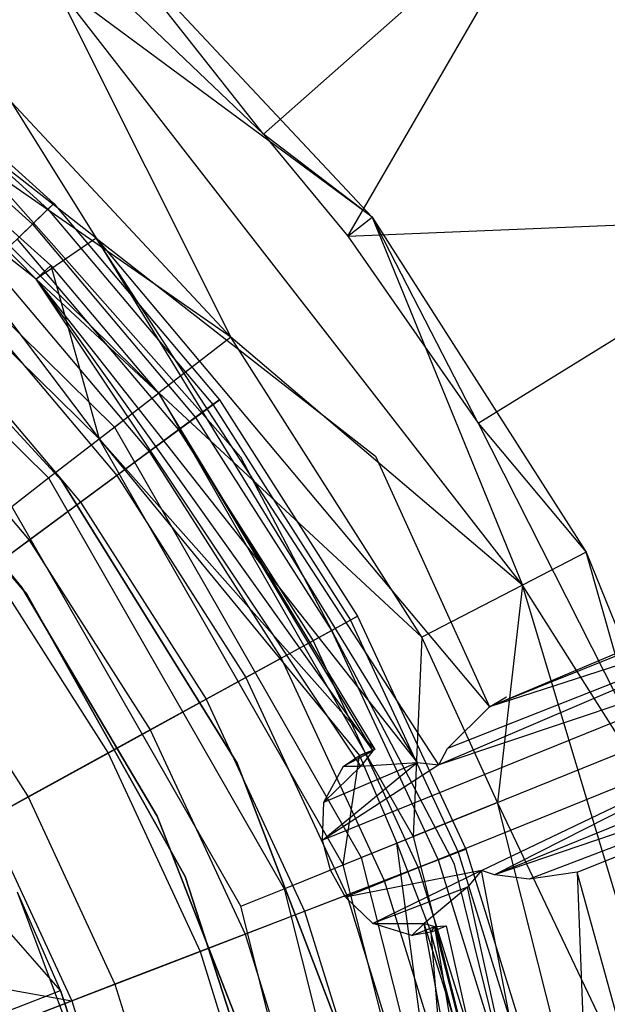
# Model space of a CAD drawing. Extents: x 5.4 to 34.8, y -14.7 to 14.7.
# Tile 172 of 251: x 22.2 to 23.2, y 0.8 to 2.4. Entities that reach past the tile are written whole.
import ezdxf

# ---------------------------------------------------------------- set-up
doc = ezdxf.new("R2010")
doc.units = 0
doc.header["$LTSCALE"] = 2.54
doc.layers.get('0').update_dxf_attribs({"color": 13, "linetype": 'CONTINUOUS'})

# ---------------------------------------------------------------- blocks, each defined once
blk = doc.blocks.new('BOHO_S_PM_7777_STL')
at = {"color": 0}
for p, q in [((22.3629, 2.0487, 25.4475), (21.5702, 2.6687, 25.4475)), ((22.3629, 2.0487, 25.4475), (21.5702, 2.6687, 25.4475)), ((22.6264, 2.2126, 25.563), (23.0893, 2.6215, 24.9682)), ((22.6264, 2.2126, 25.563), (23.0893, 2.6215, 24.9682)), ((22.7595, 2.052, 25.563), (23.0893, 2.6215, 24.9682)), ((22.7595, 2.052, 25.563), (23.0893, 2.6215, 24.9682)), ((22.2164, 2.604, 25.563), (22.6264, 2.2126, 25.563)), ((22.2164, 2.604, 25.563), (22.6264, 2.2126, 25.563)), ((22.2687, 1.9842, 25.6517), (21.5299, 2.5619, 25.6517)), ((22.2687, 1.9842, 25.6517), (21.5299, 2.5619, 25.6517)), ((22.6264, 2.2126, 25.563), (22.3696, 2.5379, 25.6432)), ((22.3696, 2.5379, 25.6432), (22.7977, 2.0817, 25.6432)), ((22.6264, 2.2126, 25.563), (22.3696, 2.5379, 25.6432)), ((22.3696, 2.5379, 25.6432), (22.7977, 2.0817, 25.6432)), ((22.0785, 2.5037, 25.4449), (22.3629, 2.0487, 25.4475)), ((23.0342, 1.5027, 25.8475), (22.2947, 2.4533, 25.8475)), ((22.2947, 2.4533, 25.8475), (22.5753, 1.8929, 25.8507)), ((22.2947, 2.4533, 25.8475), (22.5753, 1.8929, 25.8507)), ((22.7977, 2.0817, 25.6432), (22.2947, 2.4533, 25.8475)), ((23.0342, 1.5027, 25.8475), (22.2947, 2.4533, 25.8475)), ((22.7977, 2.0817, 25.6432), (22.2947, 2.4533, 25.8475)), ((21.9967, 2.374, 16.8047), (22.2964, 2.103, 16.8047)), ((21.9967, 2.374, 16.8047), (22.2964, 2.103, 16.8047)), ((21.8876, 2.3692, 25.704), (22.3677, 1.7327, 25.9286)), ((21.8876, 2.3692, 25.704), (22.3677, 1.7327, 25.9286)), ((21.8876, 2.3692, 25.704), (22.2918, 2.0056, 25.704)), ((21.8876, 2.3692, 25.704), (22.2918, 2.0056, 25.704)), ((21.8876, 2.3692, 25.704), (22.2687, 1.9842, 25.6517)), ((21.8876, 2.3692, 25.704), (22.2687, 1.9842, 25.6517)), ((22.5753, 1.8929, 25.8507), (21.8881, 2.3698, 26.1937)), ((21.8881, 2.3698, 26.1937), (22.462, 1.8055, 26.1937)), ((22.5753, 1.8929, 25.8507), (21.8881, 2.3698, 26.1937)), ((21.8881, 2.3698, 26.1937), (22.462, 1.8055, 26.1937)), ((21.9888, 2.364, 16.4063), (22.2872, 2.0941, 16.4063)), ((21.9888, 2.364, 16.4063), (22.2872, 2.0941, 16.4063)), ((21.9678, 2.3374, 17.2516), (22.2628, 2.0705, 17.2516)), ((21.9678, 2.3374, 17.2516), (22.2628, 2.0705, 17.2516)), ((22.5753, 1.8929, 25.8507), (22.1764, 2.3198, 25.8507)), ((22.5753, 1.8929, 25.8507), (22.1764, 2.3198, 25.8507)), ((21.8352, 2.2989, 26.5706), (22.3919, 1.7514, 26.5706)), ((21.8352, 2.2989, 26.5706), (22.3919, 1.7514, 26.5706)), ((21.8169, 2.2744, 25.9286), (22.3677, 1.7327, 25.9286)), ((21.8169, 2.2744, 25.9286), (22.3677, 1.7327, 25.9286)), ((22.5909, 1.7042, 21.4263), (22.1113, 2.2455, 21.4263)), ((22.5909, 1.7042, 21.4263), (22.1113, 2.2455, 21.4263)), ((22.5909, 1.7042, 21.2294), (22.1113, 2.2455, 21.2294)), ((22.5909, 1.7042, 21.2294), (22.1113, 2.2455, 21.2294)), ((22.6264, 2.2126, 25.563), (22.7595, 2.052, 25.563)), ((22.7977, 2.0817, 25.6432), (22.6264, 2.2126, 25.563)), ((22.6264, 2.2126, 25.563), (22.7595, 2.052, 25.563)), ((22.7977, 2.0817, 25.6432), (22.6264, 2.2126, 25.563)), ((21.757, 2.1939, 26.2386), (22.2883, 1.6714, 26.2386)), ((21.757, 2.1939, 26.2386), (22.2883, 1.6714, 26.2386)), ((22.2872, 2.0941, 16.4063), (22.2389, 2.0473, 16.0134)), ((22.2872, 2.0941, 16.4063), (22.2389, 2.0473, 16.0134)), ((22.2628, 2.0705, 17.2516), (22.2964, 2.103, 16.8047)), ((22.2628, 2.0705, 17.2516), (22.2964, 2.103, 16.8047)), ((22.2964, 2.103, 16.8047), (22.2872, 2.0941, 16.4063)), ((22.2964, 2.103, 16.8047), (22.2872, 2.0941, 16.4063)), ((22.2872, 2.0941, 16.4063), (22.547, 1.7868, 16.4063)), ((22.2872, 2.0941, 16.4063), (22.547, 1.7868, 16.4063)), ((22.2964, 2.103, 16.8047), (22.5573, 1.7944, 16.8047)), ((22.2964, 2.103, 16.8047), (22.5573, 1.7944, 16.8047)), ((22.7595, 2.052, 25.563), (23.4896, 2.0823, 24.9682)), ((22.7595, 2.052, 25.563), (23.4896, 2.0823, 24.9682)), ((22.7595, 2.052, 25.563), (22.7977, 2.0817, 25.6432)), ((22.7595, 2.052, 25.563), (22.7977, 2.0817, 25.6432)), ((22.9643, 1.7575, 25.563), (22.7977, 2.0817, 25.6432)), ((22.7977, 2.0817, 25.6432), (23.1346, 1.5546, 25.6432)), ((22.9643, 1.7575, 25.563), (22.7977, 2.0817, 25.6432)), ((22.7977, 2.0817, 25.6432), (23.1346, 1.5546, 25.6432)), ((22.7977, 2.0817, 25.6432), (23.0342, 1.5027, 25.8475)), ((22.7977, 2.0817, 25.6432), (23.0342, 1.5027, 25.8475)), ((22.9643, 1.7575, 25.563), (23.4896, 2.0823, 24.9682)), ((22.9643, 1.7575, 25.563), (23.4896, 2.0823, 24.9682)), ((22.1975, 2.0074, 17.6916), (22.2628, 2.0705, 17.2516)), ((22.1975, 2.0074, 17.6916), (22.2628, 2.0705, 17.2516)), ((22.2628, 2.0705, 17.2516), (22.5197, 1.7667, 17.2516)), ((22.2628, 2.0705, 17.2516), (22.5197, 1.7667, 17.2516)), ((21.9542, 2.0507, 154.1511), (22.3092, 1.6669, 154.1511)), ((22.3092, 1.6669, 161.7511), (21.9542, 2.0507, 161.7511)), ((21.9542, 2.0507, 154.1511), (22.3092, 1.6669, 154.1511)), ((22.3092, 1.6669, 161.7511), (21.9542, 2.0507, 161.7511)), ((22.2389, 2.0473, 16.0134), (22.4929, 1.7469, 16.0134)), ((22.2389, 2.0473, 16.0134), (22.4929, 1.7469, 16.0134)), ((22.3629, 2.0487, 25.4475), (22.2687, 1.9842, 25.6517)), ((22.3629, 2.0487, 25.4475), (22.2687, 1.9842, 25.6517)), ((22.9023, 1.2202, 25.4475), (22.3629, 2.0487, 25.4475)), ((22.3629, 2.0487, 25.4475), (22.9825, 1.3111, 25.4455)), ((22.3629, 2.0487, 25.4475), (22.9825, 1.3111, 25.4455)), ((22.3629, 2.0487, 25.4475), (22.8027, 1.7059, 25.4449)), ((22.3629, 2.0487, 25.4475), (22.8683, 1.2237, 25.5012)), ((22.3629, 2.0487, 25.4475), (22.8683, 1.2237, 25.5012)), ((22.9023, 1.2202, 25.4475), (22.3629, 2.0487, 25.4475)), ((22.7595, 2.052, 25.563), (22.9643, 1.7575, 25.563)), ((22.7595, 2.052, 25.563), (22.9643, 1.7575, 25.563)), ((22.1975, 2.0074, 17.6916), (22.4466, 1.7128, 17.6916)), ((22.1975, 2.0074, 17.6916), (22.4466, 1.7128, 17.6916)), ((22.2918, 2.0056, 25.704), (22.2687, 1.9842, 25.6517)), ((22.2918, 2.0056, 25.704), (22.2687, 1.9842, 25.6517)), ((22.2918, 2.0056, 25.704), (22.3677, 1.7327, 25.9286)), ((22.2918, 2.0056, 25.704), (22.3677, 1.7327, 25.9286)), ((22.2918, 2.0056, 25.704), (22.4613, 1.805, 25.704)), ((22.2918, 2.0056, 25.704), (22.4613, 1.805, 25.704)), ((22.7796, 1.2176, 25.6517), (22.2687, 1.9842, 25.6517)), ((22.2687, 1.9842, 25.6517), (22.8683, 1.2237, 25.5012)), ((22.2687, 1.9842, 25.6517), (22.8683, 1.2237, 25.5012)), ((22.4613, 1.805, 25.704), (22.2687, 1.9842, 25.6517)), ((22.2687, 1.9842, 25.6517), (22.7986, 1.242, 25.6974)), ((22.2687, 1.9842, 25.6517), (22.7986, 1.242, 25.6974)), ((22.7796, 1.2176, 25.6517), (22.2687, 1.9842, 25.6517)), ((22.4613, 1.805, 25.704), (22.2687, 1.9842, 25.6517)), ((22.1522, 1.9635, 15.6335), (22.3958, 1.6754, 15.6335)), ((22.1522, 1.9635, 15.6335), (22.3958, 1.6754, 15.6335)), ((22.101, 1.914, 18.1204), (22.3385, 1.6332, 18.1204)), ((22.101, 1.914, 18.1204), (22.3385, 1.6332, 18.1204)), ((22.5753, 1.8929, 25.8507), (22.462, 1.8055, 26.1937)), ((22.5753, 1.8929, 25.8507), (22.462, 1.8055, 26.1937)), ((22.8757, 1.4209, 25.8507), (22.5753, 1.8929, 25.8507)), ((23.0342, 1.5027, 25.8475), (22.5753, 1.8929, 25.8507)), ((22.8757, 1.4209, 25.8507), (22.5753, 1.8929, 25.8507)), ((23.0342, 1.5027, 25.8475), (22.5753, 1.8929, 25.8507)), ((22.2537, 1.4885, 154.1511), (21.9223, 1.8758, 154.1511)), ((21.9223, 1.8758, 161.7511), (22.2537, 1.4885, 161.7511)), ((21.9223, 1.8758, 161.7511), (22.2537, 1.4885, 161.7511)), ((22.2537, 1.4885, 154.1511), (21.9223, 1.8758, 154.1511)), ((22.0288, 1.8442, 15.2737), (22.2576, 1.5736, 15.2737)), ((22.0288, 1.8442, 15.2737), (22.2576, 1.5736, 15.2737)), ((21.9782, 1.8205, 154.4311), (22.2462, 1.4992, 154.4311)), ((22.2462, 1.4992, 154.3511), (21.9782, 1.8205, 154.3511)), ((21.9782, 1.8205, 154.4311), (22.2462, 1.4992, 154.4311)), ((22.2462, 1.4992, 154.3511), (21.9782, 1.8205, 154.3511)), ((22.3677, 1.7327, 25.9286), (22.4613, 1.805, 25.704)), ((22.3677, 1.7327, 25.9286), (22.4613, 1.805, 25.704)), ((22.3919, 1.7514, 26.5706), (22.462, 1.8055, 26.1937)), ((22.3919, 1.7514, 26.5706), (22.462, 1.8055, 26.1937)), ((22.4613, 1.805, 25.704), (22.802, 1.2442, 25.704)), ((22.4613, 1.805, 25.704), (22.802, 1.2442, 25.704)), ((22.4613, 1.805, 25.704), (22.7986, 1.242, 25.6974)), ((22.4613, 1.805, 25.704), (22.7986, 1.242, 25.6974)), ((22.8757, 1.4209, 25.8507), (22.462, 1.8055, 26.1937)), ((22.462, 1.8055, 26.1937), (22.8623, 1.1072, 26.1937)), ((22.8757, 1.4209, 25.8507), (22.462, 1.8055, 26.1937)), ((22.462, 1.8055, 26.1937), (22.8623, 1.1072, 26.1937)), ((22.547, 1.7868, 16.4063), (22.4929, 1.7469, 16.0134)), ((22.547, 1.7868, 16.4063), (22.4929, 1.7469, 16.0134)), ((22.5197, 1.7667, 17.2516), (22.5573, 1.7944, 16.8047)), ((22.5197, 1.7667, 17.2516), (22.5573, 1.7944, 16.8047)), ((22.5573, 1.7944, 16.8047), (22.547, 1.7868, 16.4063)), ((22.5573, 1.7944, 16.8047), (22.547, 1.7868, 16.4063)), ((22.547, 1.7868, 16.4063), (22.7636, 1.4477, 16.4063)), ((22.547, 1.7868, 16.4063), (22.7636, 1.4477, 16.4063)), ((22.5573, 1.7944, 16.8047), (22.7747, 1.4538, 16.8047)), ((22.5573, 1.7944, 16.8047), (22.7747, 1.4538, 16.8047)), ((22.4466, 1.7128, 17.6916), (22.5197, 1.7667, 17.2516)), ((22.4466, 1.7128, 17.6916), (22.5197, 1.7667, 17.2516)), ((22.5197, 1.7667, 17.2516), (22.7338, 1.4313, 17.2516)), ((22.5197, 1.7667, 17.2516), (22.7338, 1.4313, 17.2516)), ((22.3919, 1.7514, 26.5706), (22.7803, 1.074, 26.5706)), ((22.3919, 1.7514, 26.5706), (22.7803, 1.074, 26.5706)), ((22.9643, 1.7575, 25.563), (23.2204, 1.2519, 25.563)), ((22.9643, 1.7575, 25.563), (23.2204, 1.2519, 25.563)), ((22.9643, 1.7575, 25.563), (23.1346, 1.5546, 25.6432)), ((22.9643, 1.7575, 25.563), (23.1346, 1.5546, 25.6432)), ((22.4929, 1.7469, 16.0134), (22.3958, 1.6754, 15.6335)), ((22.4929, 1.7469, 16.0134), (22.3958, 1.6754, 15.6335)), ((22.4929, 1.7469, 16.0134), (22.7046, 1.4153, 16.0134)), ((22.4929, 1.7469, 16.0134), (22.7046, 1.4153, 16.0134)), ((22.2883, 1.6714, 26.2386), (22.3677, 1.7327, 25.9286)), ((22.2883, 1.6714, 26.2386), (22.3677, 1.7327, 25.9286)), ((22.7519, 1.0626, 25.9286), (22.3677, 1.7327, 25.9286)), ((22.3677, 1.7327, 25.9286), (22.7778, 1.2348, 25.7451)), ((22.3677, 1.7327, 25.9286), (22.7778, 1.2348, 25.7451)), ((22.3677, 1.7327, 25.9286), (22.802, 1.2442, 25.704)), ((22.3677, 1.7327, 25.9286), (22.802, 1.2442, 25.704)), ((22.7519, 1.0626, 25.9286), (22.3677, 1.7327, 25.9286)), ((22.3385, 1.6332, 18.1204), (22.4466, 1.7128, 17.6916)), ((22.3385, 1.6332, 18.1204), (22.4466, 1.7128, 17.6916)), ((22.4466, 1.7128, 17.6916), (22.6541, 1.3877, 17.6916)), ((22.4466, 1.7128, 17.6916), (22.6541, 1.3877, 17.6916)), ((22.8027, 1.7059, 25.4449), (22.9825, 1.3111, 25.4455)), ((22.927, 1.0638, 21.4263), (22.5909, 1.7042, 21.4263)), ((22.5909, 1.7042, 21.4263), (22.5909, 1.7042, 21.2294)), ((22.927, 1.0638, 21.4263), (22.5909, 1.7042, 21.4263)), ((22.927, 1.0638, 21.2294), (22.5909, 1.7042, 21.2294)), ((22.5909, 1.7042, 21.4263), (22.5909, 1.7042, 21.2294)), ((22.927, 1.0638, 21.2294), (22.5909, 1.7042, 21.2294)), ((22.3958, 1.6754, 15.6335), (22.2576, 1.5736, 15.2737)), ((22.3958, 1.6754, 15.6335), (22.2576, 1.5736, 15.2737)), ((22.3958, 1.6754, 15.6335), (22.5988, 1.3574, 15.6335)), ((22.3958, 1.6754, 15.6335), (22.5988, 1.3574, 15.6335)), ((22.2302, 1.6267, 26.5706), (22.2883, 1.6714, 26.2386)), ((22.2302, 1.6267, 26.5706), (22.2883, 1.6714, 26.2386)), ((22.2883, 1.6714, 26.2386), (22.6589, 1.025, 26.2386)), ((22.2883, 1.6714, 26.2386), (22.6589, 1.025, 26.2386)), ((22.3092, 1.6669, 154.1511), (22.5851, 1.2228, 154.1511)), ((22.5851, 1.2228, 161.7511), (22.3092, 1.6669, 161.7511)), ((22.3092, 1.6669, 154.1511), (22.5851, 1.2228, 154.1511)), ((22.3092, 1.6669, 154.1511), (22.3092, 1.6669, 161.7511)), ((22.5851, 1.2228, 161.7511), (22.3092, 1.6669, 161.7511)), ((22.3092, 1.6669, 154.1511), (22.3092, 1.6669, 161.7511)), ((22.1966, 1.5287, 18.5337), (22.3385, 1.6332, 18.1204)), ((22.1966, 1.5287, 18.5337), (22.3385, 1.6332, 18.1204)), ((22.3385, 1.6332, 18.1204), (22.5364, 1.3232, 18.1204)), ((22.3385, 1.6332, 18.1204), (22.5364, 1.3232, 18.1204)), ((22.5909, 0.9975, 26.5706), (22.2302, 1.6267, 26.5706)), ((22.5909, 0.9975, 26.5706), (22.2302, 1.6267, 26.5706)), ((22.2576, 1.5736, 15.2737), (22.0809, 1.4434, 14.9409)), ((22.2576, 1.5736, 15.2737), (22.0809, 1.4434, 14.9409)), ((22.2576, 1.5736, 15.2737), (22.4483, 1.2749, 15.2737)), ((22.2576, 1.5736, 15.2737), (22.4483, 1.2749, 15.2737)), ((23.1346, 1.5546, 25.6432), (23.0342, 1.5027, 25.8475)), ((23.1346, 1.5546, 25.6432), (23.0342, 1.5027, 25.8475)), ((23.2204, 1.2519, 25.563), (23.1346, 1.5546, 25.6432)), ((23.1346, 1.5546, 25.6432), (23.369, 0.9745, 25.6432)), ((23.2204, 1.2519, 25.563), (23.1346, 1.5546, 25.6432)), ((23.1346, 1.5546, 25.6432), (23.369, 0.9745, 25.6432)), ((23.5615, 1.5446, 24.8108), (22.9825, 1.3111, 25.4455)), ((23.5615, 1.5446, 24.8108), (22.9825, 1.3111, 25.4455)), ((22.1966, 1.5287, 18.5337), (22.3819, 1.2385, 18.5337)), ((22.1966, 1.5287, 18.5337), (22.3819, 1.2385, 18.5337)), ((22.2462, 1.4992, 154.4311), (22.2462, 1.4992, 154.3511)), ((22.2462, 1.4992, 154.4311), (22.4592, 1.139, 154.4311)), ((22.4592, 1.139, 154.3511), (22.2462, 1.4992, 154.3511)), ((22.2462, 1.4992, 154.4311), (22.2462, 1.4992, 154.3511)), ((22.2462, 1.4992, 154.4311), (22.4592, 1.139, 154.4311)), ((22.4592, 1.139, 154.3511), (22.2462, 1.4992, 154.3511)), ((22.5031, 1.044, 154.1511), (22.2537, 1.4885, 154.1511)), ((22.2537, 1.4885, 161.7511), (22.5031, 1.044, 161.7511)), ((22.2537, 1.4885, 161.7511), (22.5031, 1.044, 161.7511)), ((22.2537, 1.4885, 161.7511), (22.2537, 1.4885, 154.1511)), ((22.5031, 1.044, 154.1511), (22.2537, 1.4885, 154.1511)), ((22.2537, 1.4885, 161.7511), (22.2537, 1.4885, 154.1511)), ((23.0342, 1.5027, 25.8475), (22.8757, 1.4209, 25.8507)), ((23.0342, 1.5027, 25.8475), (22.8757, 1.4209, 25.8507)), ((23.5347, 1.4898, 24.763), (22.9023, 1.2202, 25.4475)), ((23.5347, 1.4898, 24.763), (22.9023, 1.2202, 25.4475)), ((23.5347, 1.4898, 24.763), (22.9161, 1.2455, 25.4471)), ((23.5347, 1.4898, 24.763), (22.9161, 1.2455, 25.4471)), ((23.5347, 1.4898, 24.763), (22.9825, 1.3111, 25.4455)), ((23.5347, 1.4898, 24.763), (22.9825, 1.3111, 25.4455)), ((23.0342, 1.5027, 25.8475), (22.995, 1.1608, 25.8507)), ((23.0342, 1.5027, 25.8475), (22.995, 1.1608, 25.8507)), ((23.3804, 0.3492, 25.8475), (23.0342, 1.5027, 25.8475)), ((23.369, 0.9745, 25.6432), (23.0342, 1.5027, 25.8475)), ((23.3804, 0.3492, 25.8475), (23.0342, 1.5027, 25.8475)), ((23.369, 0.9745, 25.6432), (23.0342, 1.5027, 25.8475)), ((22.0809, 1.4434, 14.9409), (22.2558, 1.1694, 14.9409)), ((22.0809, 1.4434, 14.9409), (22.2558, 1.1694, 14.9409)), ((22.7636, 1.4477, 16.4063), (22.7046, 1.4153, 16.0134)), ((22.7636, 1.4477, 16.4063), (22.7046, 1.4153, 16.0134)), ((22.7338, 1.4313, 17.2516), (22.7747, 1.4538, 16.8047)), ((22.7338, 1.4313, 17.2516), (22.7747, 1.4538, 16.8047)), ((22.7747, 1.4538, 16.8047), (22.7636, 1.4477, 16.4063)), ((22.7747, 1.4538, 16.8047), (22.7636, 1.4477, 16.4063)), ((22.7636, 1.4477, 16.4063), (22.9329, 1.0826, 16.4063)), ((22.7636, 1.4477, 16.4063), (22.9329, 1.0826, 16.4063)), ((22.7747, 1.4538, 16.8047), (22.9448, 1.0872, 16.8047)), ((22.7747, 1.4538, 16.8047), (22.9448, 1.0872, 16.8047)), ((22.6541, 1.3877, 17.6916), (22.7338, 1.4313, 17.2516)), ((22.6541, 1.3877, 17.6916), (22.7338, 1.4313, 17.2516)), ((23.5341, 1.4308, 24.7392), (22.7193, 1.1015, 25.6536)), ((23.5341, 1.4308, 24.7392), (22.7193, 1.1015, 25.6536)), ((22.7338, 1.4313, 17.2516), (22.9013, 1.0704, 17.2516)), ((22.7338, 1.4313, 17.2516), (22.9013, 1.0704, 17.2516)), ((23.5341, 1.4308, 24.7392), (22.9023, 1.2202, 25.4475)), ((23.5341, 1.4308, 24.7392), (22.9023, 1.2202, 25.4475)), ((22.9825, 1.3111, 25.4455), (23.2786, 1.4368, 25.1555)), ((22.7046, 1.4153, 16.0134), (22.5988, 1.3574, 15.6335)), ((22.7046, 1.4153, 16.0134), (22.5988, 1.3574, 15.6335)), ((22.7046, 1.4153, 16.0134), (22.8702, 1.0585, 16.0134)), ((22.7046, 1.4153, 16.0134), (22.8702, 1.0585, 16.0134)), ((22.8757, 1.4209, 25.8507), (22.8623, 1.1072, 26.1937)), ((22.8757, 1.4209, 25.8507), (22.8623, 1.1072, 26.1937)), ((22.995, 1.1608, 25.8507), (22.8757, 1.4209, 25.8507)), ((22.995, 1.1608, 25.8507), (22.8757, 1.4209, 25.8507)), ((22.5364, 1.3232, 18.1204), (22.6541, 1.3877, 17.6916)), ((22.5364, 1.3232, 18.1204), (22.6541, 1.3877, 17.6916)), ((22.6541, 1.3877, 17.6916), (22.8165, 1.0378, 17.6916)), ((22.6541, 1.3877, 17.6916), (22.8165, 1.0378, 17.6916)), ((23.5471, 1.3838, 24.7334), (22.7318, 1.0544, 25.6483)), ((23.5471, 1.3838, 24.7334), (22.7318, 1.0544, 25.6483)), ((22.5988, 1.3574, 15.6335), (22.4483, 1.2749, 15.2737)), ((22.5988, 1.3574, 15.6335), (22.4483, 1.2749, 15.2737)), ((22.5988, 1.3574, 15.6335), (22.7576, 1.0151, 15.6335)), ((22.5988, 1.3574, 15.6335), (22.7576, 1.0151, 15.6335)), ((23.5704, 1.341, 24.7392), (22.7555, 1.0118, 25.6536)), ((23.5704, 1.341, 24.7392), (22.7555, 1.0118, 25.6536)), ((22.9696, 1.0536, 25.4475), (23.5704, 1.341, 24.7392)), ((22.9696, 1.0536, 25.4475), (23.5704, 1.341, 24.7392)), ((23.5704, 1.341, 24.7392), (22.99, 1.0468, 25.4472)), ((23.5704, 1.341, 24.7392), (22.99, 1.0468, 25.4472)), ((22.3819, 1.2385, 18.5337), (22.5364, 1.3232, 18.1204)), ((22.3819, 1.2385, 18.5337), (22.5364, 1.3232, 18.1204)), ((22.5364, 1.3232, 18.1204), (22.6912, 0.9895, 18.1204)), ((22.5364, 1.3232, 18.1204), (22.6912, 0.9895, 18.1204)), ((22.9825, 1.3111, 25.4455), (23.0091, 1.3269, 25.4449)), ((22.9161, 1.2455, 25.4471), (22.9825, 1.3111, 25.4455)), ((22.9161, 1.2455, 25.4471), (22.9825, 1.3111, 25.4455)), ((23.6118, 1.299, 24.7631), (22.99, 1.0468, 25.4472)), ((23.6118, 1.299, 24.7631), (22.99, 1.0468, 25.4472)), ((22.4483, 1.2749, 15.2737), (22.2558, 1.1694, 14.9409)), ((22.4483, 1.2749, 15.2737), (22.2558, 1.1694, 14.9409)), ((22.4483, 1.2749, 15.2737), (22.5974, 0.9534, 15.2737)), ((22.4483, 1.2749, 15.2737), (22.5974, 0.9534, 15.2737)), ((23.6692, 1.2782, 24.8109), (22.99, 1.0468, 25.4472)), ((23.6692, 1.2782, 24.8109), (22.99, 1.0468, 25.4472)), ((23.6692, 1.2782, 24.8109), (23.0449, 1.0398, 25.4463)), ((23.6692, 1.2782, 24.8109), (23.0449, 1.0398, 25.4463)), ((22.7524, 1.2177, 25.7188), (22.7986, 1.242, 25.6974)), ((22.7524, 1.2177, 25.7188), (22.7986, 1.242, 25.6974)), ((22.802, 1.2442, 25.704), (22.7778, 1.2348, 25.7451)), ((22.802, 1.2442, 25.704), (22.7778, 1.2348, 25.7451)), ((22.7778, 1.2348, 25.7451), (22.7986, 1.242, 25.6974)), ((22.7778, 1.2348, 25.7451), (22.7986, 1.242, 25.6974)), ((22.7986, 1.242, 25.6974), (22.7796, 1.2176, 25.6517)), ((22.7986, 1.242, 25.6974), (22.7796, 1.2176, 25.6517)), ((22.802, 1.2442, 25.704), (22.7986, 1.242, 25.6974)), ((22.802, 1.2442, 25.704), (22.7986, 1.242, 25.6974)), ((22.9023, 1.2202, 25.4475), (22.9161, 1.2455, 25.4471)), ((22.9023, 1.2202, 25.4475), (22.9161, 1.2455, 25.4471)), ((22.1921, 1.1345, 18.9274), (22.3819, 1.2385, 18.5337)), ((22.1921, 1.1345, 18.9274), (22.3819, 1.2385, 18.5337)), ((22.3819, 1.2385, 18.5337), (22.5268, 0.9262, 18.5337)), ((22.3819, 1.2385, 18.5337), (22.5268, 0.9262, 18.5337)), ((22.7519, 1.0626, 25.9286), (22.7778, 1.2348, 25.7451)), ((22.7519, 1.0626, 25.9286), (22.7778, 1.2348, 25.7451)), ((22.7524, 1.2177, 25.7188), (22.7778, 1.2348, 25.7451)), ((22.7524, 1.2177, 25.7188), (22.7778, 1.2348, 25.7451)), ((22.7778, 1.2348, 25.7451), (22.8363, 1.0967, 25.7473)), ((22.7778, 1.2348, 25.7451), (22.8363, 1.0967, 25.7473)), ((22.5851, 1.2228, 154.1511), (22.772, 0.7346, 154.1511)), ((22.772, 0.7346, 161.7511), (22.5851, 1.2228, 161.7511)), ((22.5851, 1.2228, 154.1511), (22.772, 0.7346, 154.1511)), ((22.5851, 1.2228, 154.1511), (22.5851, 1.2228, 161.7511)), ((22.772, 0.7346, 161.7511), (22.5851, 1.2228, 161.7511)), ((22.5851, 1.2228, 154.1511), (22.5851, 1.2228, 161.7511)), ((22.7193, 1.1015, 25.6536), (22.8683, 1.2237, 25.5012)), ((22.7193, 1.1015, 25.6536), (22.8683, 1.2237, 25.5012)), ((22.9023, 1.2202, 25.4475), (22.7193, 1.1015, 25.6536)), ((22.9023, 1.2202, 25.4475), (22.7193, 1.1015, 25.6536)), ((22.7217, 1.1614, 25.6753), (22.8683, 1.2237, 25.5012)), ((22.7217, 1.1614, 25.6753), (22.8683, 1.2237, 25.5012)), ((22.7217, 1.1614, 25.6753), (22.7524, 1.2177, 25.7188)), ((22.7217, 1.1614, 25.6753), (22.7524, 1.2177, 25.7188)), ((22.7217, 1.1614, 25.6753), (22.7796, 1.2176, 25.6517)), ((22.7217, 1.1614, 25.6753), (22.7796, 1.2176, 25.6517)), ((22.7524, 1.2177, 25.7188), (22.7796, 1.2176, 25.6517)), ((22.7524, 1.2177, 25.7188), (22.7796, 1.2176, 25.6517)), ((22.7796, 1.2176, 25.6517), (22.8683, 1.2237, 25.5012)), ((22.7796, 1.2176, 25.6517), (22.8683, 1.2237, 25.5012)), ((22.8683, 1.2237, 25.5012), (22.9023, 1.2202, 25.4475)), ((22.8683, 1.2237, 25.5012), (22.9023, 1.2202, 25.4475)), ((22.2558, 1.1694, 14.9409), (22.0252, 1.043, 14.6414)), ((22.2558, 1.1694, 14.9409), (22.0252, 1.043, 14.6414)), ((22.2558, 1.1694, 14.9409), (22.3927, 0.8746, 14.9409)), ((22.2558, 1.1694, 14.9409), (22.3927, 0.8746, 14.9409)), ((22.7193, 1.1015, 25.6536), (22.7217, 1.1614, 25.6753)), ((22.7193, 1.1015, 25.6536), (22.7217, 1.1614, 25.6753)), ((22.995, 1.1608, 25.8507), (22.8623, 1.1072, 26.1937)), ((22.995, 1.1608, 25.8507), (22.8623, 1.1072, 26.1937)), ((23.2017, 0.3426, 25.8507), (22.995, 1.1608, 25.8507)), ((23.3804, 0.3492, 25.8475), (22.995, 1.1608, 25.8507)), ((23.2017, 0.3426, 25.8507), (22.995, 1.1608, 25.8507)), ((23.3804, 0.3492, 25.8475), (22.995, 1.1608, 25.8507)), ((22.1921, 1.1345, 18.9274), (22.3248, 0.8484, 18.9274)), ((22.1921, 1.1345, 18.9274), (22.3248, 0.8484, 18.9274)), ((22.4592, 1.139, 154.4311), (22.4592, 1.139, 154.3511)), ((22.4592, 1.139, 154.4311), (22.6116, 0.7494, 154.4311)), ((22.6116, 0.7494, 154.3511), (22.4592, 1.139, 154.3511)), ((22.4592, 1.139, 154.4311), (22.4592, 1.139, 154.3511)), ((22.4592, 1.139, 154.4311), (22.6116, 0.7494, 154.4311)), ((22.6116, 0.7494, 154.3511), (22.4592, 1.139, 154.3511)), ((22.7318, 1.0544, 25.6483), (22.7193, 1.1015, 25.6536)), ((22.7318, 1.0544, 25.6483), (22.7193, 1.1015, 25.6536)), ((22.7803, 1.074, 26.5706), (22.8623, 1.1072, 26.1937)), ((22.7803, 1.074, 26.5706), (22.8623, 1.1072, 26.1937)), ((22.8623, 1.1072, 26.1937), (23.0594, 0.3268, 26.1937)), ((22.8623, 1.1072, 26.1937), (23.0594, 0.3268, 26.1937)), ((22.3069, 0.8651, 21.7559), (22.1079, 1.0918, 21.7771)), ((22.3069, 0.8651, 21.7559), (22.1079, 1.0918, 21.7771)), ((22.7519, 1.0626, 25.9286), (22.8363, 1.0967, 25.7473)), ((22.7519, 1.0626, 25.9286), (22.8363, 1.0967, 25.7473)), ((22.9411, 0.3136, 25.9286), (22.8363, 1.0967, 25.7473)), ((22.8363, 1.0967, 25.7473), (22.8902, 0.9567, 25.7451)), ((22.9411, 0.3136, 25.9286), (22.8363, 1.0967, 25.7473)), ((22.8363, 1.0967, 25.7473), (22.8902, 0.9567, 25.7451)), ((22.9013, 1.0704, 17.2516), (22.9448, 1.0872, 16.8047)), ((22.9013, 1.0704, 17.2516), (22.9448, 1.0872, 16.8047)), ((22.9448, 1.0872, 16.8047), (22.9329, 1.0826, 16.4063)), ((22.9448, 1.0872, 16.8047), (22.9329, 1.0826, 16.4063)), ((22.9448, 1.0872, 16.8047), (23.0645, 0.7013, 16.8047)), ((22.9448, 1.0872, 16.8047), (23.0645, 0.7013, 16.8047)), ((23.1205, 1.0511, 25.4449), (23.2082, 1.0861, 25.3493)), ((22.7803, 1.074, 26.5706), (22.9715, 0.317, 26.5706)), ((22.7803, 1.074, 26.5706), (22.9715, 0.317, 26.5706)), ((22.8165, 1.0378, 17.6916), (22.9013, 1.0704, 17.2516)), ((22.8165, 1.0378, 17.6916), (22.9013, 1.0704, 17.2516)), ((22.9329, 1.0826, 16.4063), (22.8702, 1.0585, 16.0134)), ((22.9329, 1.0826, 16.4063), (22.8702, 1.0585, 16.0134)), ((22.9013, 1.0704, 17.2516), (23.0192, 0.6904, 17.2516)), ((22.9013, 1.0704, 17.2516), (23.0192, 0.6904, 17.2516)), ((22.9329, 1.0826, 16.4063), (23.0522, 0.6983, 16.4063)), ((22.9329, 1.0826, 16.4063), (23.0522, 0.6983, 16.4063)), ((22.6589, 1.025, 26.2386), (22.7519, 1.0626, 25.9286)), ((22.6589, 1.025, 26.2386), (22.7519, 1.0626, 25.9286)), ((22.7555, 1.0118, 25.6536), (22.7318, 1.0544, 25.6483)), ((22.7555, 1.0118, 25.6536), (22.7318, 1.0544, 25.6483)), ((22.9411, 0.3136, 25.9286), (22.7519, 1.0626, 25.9286)), ((22.9411, 0.3136, 25.9286), (22.7519, 1.0626, 25.9286)), ((22.9696, 1.0536, 25.4475), (22.7555, 1.0118, 25.6536)), ((22.9696, 1.0536, 25.4475), (22.7555, 1.0118, 25.6536)), ((22.8702, 1.0585, 16.0134), (22.7576, 1.0151, 15.6335)), ((22.8702, 1.0585, 16.0134), (22.7576, 1.0151, 15.6335)), ((22.9696, 1.0536, 25.4475), (22.7989, 0.9705, 25.6753)), ((22.9696, 1.0536, 25.4475), (22.7989, 0.9705, 25.6753)), ((22.8702, 1.0585, 16.0134), (22.9867, 0.6827, 16.0134)), ((22.8702, 1.0585, 16.0134), (22.9867, 0.6827, 16.0134)), ((23.1001, 0.3616, 21.4263), (22.927, 1.0638, 21.4263)), ((22.927, 1.0638, 21.4263), (22.927, 1.0638, 21.2294)), ((23.1001, 0.3616, 21.4263), (22.927, 1.0638, 21.4263)), ((23.1001, 0.3616, 21.2294), (22.927, 1.0638, 21.2294)), ((22.927, 1.0638, 21.4263), (22.927, 1.0638, 21.2294)), ((23.1001, 0.3616, 21.2294), (22.927, 1.0638, 21.2294)), ((22.9696, 1.0536, 25.4475), (22.9475, 1.0274, 25.5014)), ((22.9696, 1.0536, 25.4475), (22.9475, 1.0274, 25.5014)), ((22.99, 1.0468, 25.4472), (22.9696, 1.0536, 25.4475)), ((23.1571, 0.083, 25.4475), (22.9696, 1.0536, 25.4475)), ((22.99, 1.0468, 25.4472), (22.9696, 1.0536, 25.4475)), ((23.1571, 0.083, 25.4475), (22.9696, 1.0536, 25.4475)), ((22.661, 0.5594, 154.1511), (22.5031, 1.044, 154.1511)), ((22.5031, 1.044, 161.7511), (22.661, 0.5594, 161.7511)), ((22.5031, 1.044, 161.7511), (22.661, 0.5594, 161.7511)), ((22.5031, 1.044, 161.7511), (22.5031, 1.044, 154.1511)), ((22.661, 0.5594, 154.1511), (22.5031, 1.044, 154.1511)), ((22.5031, 1.044, 161.7511), (22.5031, 1.044, 154.1511)), ((23.0449, 1.0398, 25.4463), (22.99, 1.0468, 25.4472)), ((23.0449, 1.0398, 25.4463), (22.99, 1.0468, 25.4472)), ((23.1205, 1.0511, 25.4449), (23.0449, 1.0398, 25.4463)), ((23.1205, 1.0511, 25.4449), (23.0449, 1.0398, 25.4463)), ((23.1205, 1.0511, 25.4449), (23.1571, 0.083, 25.4475)), ((23.2353, 0.635, 25.4449), (23.1205, 1.0511, 25.4449)), ((23.1205, 1.0511, 25.4449), (23.1571, 0.083, 25.4475)), ((22.5909, 0.9975, 26.5706), (22.6589, 1.025, 26.2386)), ((22.5909, 0.9975, 26.5706), (22.6589, 1.025, 26.2386)), ((22.6589, 1.025, 26.2386), (22.8413, 0.3025, 26.2386)), ((22.6589, 1.025, 26.2386), (22.8413, 0.3025, 26.2386)), ((22.6912, 0.9895, 18.1204), (22.8165, 1.0378, 17.6916)), ((22.6912, 0.9895, 18.1204), (22.8165, 1.0378, 17.6916)), ((22.9475, 1.0274, 25.5014), (22.7989, 0.9705, 25.6753)), ((22.9475, 1.0274, 25.5014), (22.7989, 0.9705, 25.6753)), ((22.8165, 1.0378, 17.6916), (22.9307, 0.6694, 17.6916)), ((22.8165, 1.0378, 17.6916), (22.9307, 0.6694, 17.6916)), ((22.9475, 1.0274, 25.5014), (22.8795, 0.9703, 25.6517)), ((22.9475, 1.0274, 25.5014), (22.8795, 0.9703, 25.6517)), ((23.1571, 0.083, 25.4475), (22.9475, 1.0274, 25.5014)), ((23.1571, 0.083, 25.4475), (22.9475, 1.0274, 25.5014)), ((22.3069, 0.8651, 21.7559), (22.2392, 1.0196, 21.7559)), ((22.3069, 0.8651, 21.7559), (22.2392, 1.0196, 21.7559)), ((22.3069, 0.8651, 21.7559), (22.2392, 1.0196, 21.6559)), ((22.3069, 0.8651, 21.7559), (22.2392, 1.0196, 21.6559)), ((22.3872, 0.6252, 21.6559), (22.2392, 1.0196, 21.6559)), ((22.3872, 0.6252, 21.6559), (22.2392, 1.0196, 21.6559)), ((22.7576, 1.0151, 15.6335), (22.5974, 0.9534, 15.2737)), ((22.7576, 1.0151, 15.6335), (22.5974, 0.9534, 15.2737)), ((22.7989, 0.9705, 25.6753), (22.7555, 1.0118, 25.6536)), ((22.7989, 0.9705, 25.6753), (22.7555, 1.0118, 25.6536)), ((22.7576, 1.0151, 15.6335), (22.8694, 0.6548, 15.6335)), ((22.7576, 1.0151, 15.6335), (22.8694, 0.6548, 15.6335)), ((22.7685, 0.2944, 26.5706), (22.5909, 0.9975, 26.5706)), ((22.7685, 0.2944, 26.5706), (22.5909, 0.9975, 26.5706)), ((22.5268, 0.9262, 18.5337), (22.6912, 0.9895, 18.1204)), ((22.5268, 0.9262, 18.5337), (22.6912, 0.9895, 18.1204)), ((22.6912, 0.9895, 18.1204), (22.8002, 0.6383, 18.1204)), ((22.6912, 0.9895, 18.1204), (22.8002, 0.6383, 18.1204)), ((22.8601, 0.9513, 25.7188), (22.7989, 0.9705, 25.6753)), ((22.7989, 0.9705, 25.6753), (22.8795, 0.9703, 25.6517)), ((22.7989, 0.9705, 25.6753), (22.8795, 0.9703, 25.6517)), ((22.8601, 0.9513, 25.7188), (22.7989, 0.9705, 25.6753)), ((22.8601, 0.9513, 25.7188), (22.8795, 0.9703, 25.6517)), ((22.8601, 0.9513, 25.7188), (22.8795, 0.9703, 25.6517)), ((22.8601, 0.9513, 25.7188), (22.8965, 0.9657, 25.6759)), ((22.8601, 0.9513, 25.7188), (22.8965, 0.9657, 25.6759)), ((22.8795, 0.9703, 25.6517), (22.8965, 0.9657, 25.6759)), ((23.1571, 0.083, 25.4475), (22.8795, 0.9703, 25.6517)), ((23.0446, 0.0639, 25.6517), (22.8795, 0.9703, 25.6517)), ((23.1571, 0.083, 25.4475), (22.8795, 0.9703, 25.6517)), ((23.0446, 0.0639, 25.6517), (22.8795, 0.9703, 25.6517)), ((22.8795, 0.9703, 25.6517), (22.8965, 0.9657, 25.6759)), ((22.8902, 0.9567, 25.7451), (22.9141, 0.9668, 25.704)), ((22.8902, 0.9567, 25.7451), (22.9141, 0.9668, 25.704)), ((22.8902, 0.9567, 25.7451), (22.8965, 0.9657, 25.6759)), ((22.8902, 0.9567, 25.7451), (22.8965, 0.9657, 25.6759)), ((22.8965, 0.9657, 25.6759), (22.9141, 0.9668, 25.704)), ((22.8965, 0.9657, 25.6759), (22.9141, 0.9668, 25.704)), ((23.0446, 0.0639, 25.6517), (22.8965, 0.9657, 25.6759)), ((23.0446, 0.0639, 25.6517), (22.8965, 0.9657, 25.6759)), ((23.0586, 0.3267, 25.704), (22.8965, 0.9657, 25.6759)), ((23.0586, 0.3267, 25.704), (22.8965, 0.9657, 25.6759)), ((22.9141, 0.9668, 25.704), (23.0586, 0.3267, 25.704)), ((22.9141, 0.9668, 25.704), (23.0586, 0.3267, 25.704)), ((22.5974, 0.9534, 15.2737), (22.3927, 0.8746, 14.9409)), ((22.5974, 0.9534, 15.2737), (22.3927, 0.8746, 14.9409)), ((22.5974, 0.9534, 15.2737), (22.7024, 0.615, 15.2737)), ((22.5974, 0.9534, 15.2737), (22.7024, 0.615, 15.2737)), ((22.8902, 0.9567, 25.7451), (22.8601, 0.9513, 25.7188)), ((22.8902, 0.9567, 25.7451), (22.8601, 0.9513, 25.7188)), ((23.0586, 0.3267, 25.704), (22.8902, 0.9567, 25.7451)), ((22.8902, 0.9567, 25.7451), (22.9411, 0.3136, 25.9286)), ((23.0586, 0.3267, 25.704), (22.8902, 0.9567, 25.7451)), ((22.8902, 0.9567, 25.7451), (22.9411, 0.3136, 25.9286)), ((22.3248, 0.8484, 18.9274), (22.5268, 0.9262, 18.5337)), ((22.3248, 0.8484, 18.9274), (22.5268, 0.9262, 18.5337)), ((22.5268, 0.9262, 18.5337), (22.6288, 0.5974, 18.5337)), ((22.5268, 0.9262, 18.5337), (22.6288, 0.5974, 18.5337)), ((22.0246, 0.9028, 19.2976), (22.3248, 0.8484, 18.9274)), ((22.0246, 0.9028, 19.2976), (22.3248, 0.8484, 18.9274)), ((22.3927, 0.8746, 14.9409), (22.1472, 0.78, 14.6414)), ((22.3927, 0.8746, 14.9409), (22.1472, 0.78, 14.6414)), ((22.3927, 0.8746, 14.9409), (22.489, 0.5641, 14.9409)), ((22.3927, 0.8746, 14.9409), (22.489, 0.5641, 14.9409)), ((22.229, 0.8343, 21.7771), (22.3069, 0.8651, 21.7559)), ((22.229, 0.8343, 21.7771), (22.3069, 0.8651, 21.7559)), ((22.3872, 0.6252, 21.7559), (22.3069, 0.8651, 21.7559)), ((22.3069, 0.8651, 21.7559), (22.3872, 0.6252, 21.6559)), ((22.3872, 0.6252, 21.7559), (22.3069, 0.8651, 21.7559)), ((22.3069, 0.8651, 21.7559), (22.3872, 0.6252, 21.6559)), ((22.0872, 0.7569, 19.2976), (22.3248, 0.8484, 18.9274)), ((22.0872, 0.7569, 19.2976), (22.3248, 0.8484, 18.9274)), ((22.3248, 0.8484, 18.9274), (22.4182, 0.5472, 18.9274)), ((22.3248, 0.8484, 18.9274), (22.4182, 0.5472, 18.9274))]:
    blk.add_line(p, q, dxfattribs=at)

msp = doc.modelspace()

# ---------------------------------------------------------------- block references
at = {"color": 0}
msp.add_blockref('BOHO_S_PM_7777_STL', (0, 0), dxfattribs=at)

doc.saveas('drawing.dxf')
